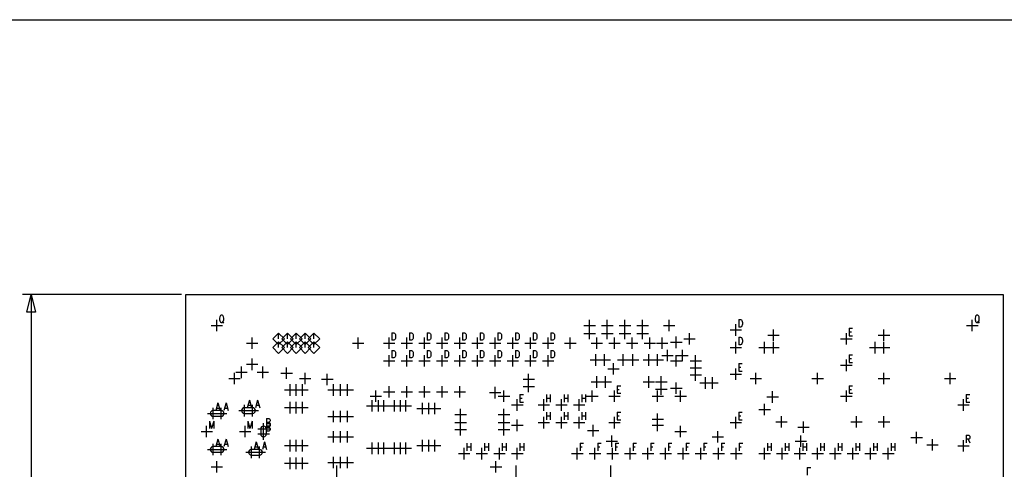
# Model space of a CAD drawing. Extents: x 11.9 to 28.1, y 10.8 to 21.2.
# Tile 9 of 26: x 16 to 21.6, y 18.7 to 21.2. Entities that reach past the tile are written whole.
import ezdxf

# ---------------------------------------------------------------- set-up
doc = ezdxf.new("R2010")
doc.units = 0
doc.header["$MEASUREMENT"] = 0
doc.layers.add('LAYNR1', color=2, linetype='Continuous')

msp = doc.modelspace()

# ---------------------------------------------------------------- linework, layer by layer
at = {"layer": 'LAYNR1'}
for points in [[(11.892, 21.199), (28.093, 21.199)], [(16.93, 19.643), (16.03, 19.643)], [(16.08, 19.643), (16.08, 17.904)], [(16.98, 19.643), (16.98, 19.643)], [(20.084, 19.502), (20.084, 19.459)], [(20.084, 19.502), (20.094, 19.502), (20.099, 19.5), (20.102, 19.496), (20.103, 19.491), (20.105, 19.485), (20.105, 19.475), (20.103, 19.469), (20.102, 19.465), (20.099, 19.461), (20.094, 19.459), (20.084, 19.459)], [(17.098, 19.468), (17.163, 19.468)], [(17.13, 19.435), (17.13, 19.5)], [(17.16, 19.492), (17.169, 19.48)], [(19.208, 19.468), (19.273, 19.468)], [(19.24, 19.435), (19.24, 19.5)], [(19.24, 19.39), (19.24, 19.455)], [(19.308, 19.468), (19.373, 19.468)], [(19.34, 19.435), (19.34, 19.5)], [(19.34, 19.39), (19.34, 19.455)], [(19.408, 19.468), (19.473, 19.468)], [(19.44, 19.435), (19.44, 19.5)], [(19.44, 19.39), (19.44, 19.455)], [(19.508, 19.468), (19.573, 19.468)], [(19.54, 19.435), (19.54, 19.5)], [(19.54, 19.39), (19.54, 19.455)], [(19.658, 19.468), (19.723, 19.468)], [(19.69, 19.435), (19.69, 19.5)], [(20.068, 19.41), (20.068, 19.475)], [(20.28, 19.38), (20.28, 19.445)], [(20.709, 19.452), (20.709, 19.409)], [(20.709, 19.452), (20.728, 19.452)], [(20.905, 19.38), (20.905, 19.445)], [(21.373, 19.468), (21.438, 19.468)], [(21.405, 19.435), (21.405, 19.5)], [(21.435, 19.492), (21.444, 19.48)], [(17.33, 19.335), (17.33, 19.4)], [(17.48, 19.393), (17.48, 19.425)], [(17.53, 19.393), (17.53, 19.425)], [(17.58, 19.393), (17.58, 19.425)], [(17.63, 19.393), (17.63, 19.425)], [(17.68, 19.393), (17.68, 19.425)], [(17.93, 19.335), (17.93, 19.4)], [(18.105, 19.335), (18.105, 19.4)], [(18.121, 19.427), (18.121, 19.384)], [(18.121, 19.427), (18.132, 19.427), (18.136, 19.425), (18.139, 19.421), (18.141, 19.416), (18.142, 19.41), (18.142, 19.4), (18.141, 19.394), (18.139, 19.39), (18.136, 19.386), (18.132, 19.384), (18.121, 19.384)], [(18.205, 19.335), (18.205, 19.4)], [(18.221, 19.427), (18.221, 19.384)], [(18.221, 19.427), (18.232, 19.427), (18.236, 19.425), (18.239, 19.421), (18.241, 19.416), (18.242, 19.41), (18.242, 19.4), (18.241, 19.394), (18.239, 19.39), (18.236, 19.386), (18.232, 19.384), (18.221, 19.384)], [(18.305, 19.335), (18.305, 19.4)], [(18.321, 19.427), (18.321, 19.384)], [(18.321, 19.427), (18.332, 19.427), (18.336, 19.425), (18.339, 19.421), (18.341, 19.416), (18.342, 19.41), (18.342, 19.4), (18.341, 19.394), (18.339, 19.39), (18.336, 19.386), (18.332, 19.384), (18.321, 19.384)], [(18.405, 19.335), (18.405, 19.4)], [(18.421, 19.427), (18.421, 19.384)], [(18.421, 19.427), (18.432, 19.427), (18.436, 19.425), (18.439, 19.421), (18.441, 19.416), (18.442, 19.41), (18.442, 19.4), (18.441, 19.394), (18.439, 19.39), (18.436, 19.386), (18.432, 19.384), (18.421, 19.384)], [(18.505, 19.335), (18.505, 19.4)], [(18.521, 19.427), (18.521, 19.384)], [(18.521, 19.427), (18.532, 19.427), (18.536, 19.425), (18.539, 19.421), (18.541, 19.416), (18.542, 19.41), (18.542, 19.4), (18.541, 19.394), (18.539, 19.39), (18.536, 19.386), (18.532, 19.384), (18.521, 19.384)], [(18.605, 19.335), (18.605, 19.4)], [(18.621, 19.427), (18.621, 19.384)], [(18.621, 19.427), (18.632, 19.427), (18.636, 19.425), (18.639, 19.421), (18.641, 19.416), (18.642, 19.41), (18.642, 19.4), (18.641, 19.394), (18.639, 19.39), (18.636, 19.386), (18.632, 19.384), (18.621, 19.384)], [(18.705, 19.335), (18.705, 19.4)], [(18.721, 19.427), (18.721, 19.384)], [(18.721, 19.427), (18.732, 19.427), (18.736, 19.425), (18.739, 19.421), (18.741, 19.416), (18.742, 19.41), (18.742, 19.4), (18.741, 19.394), (18.739, 19.39), (18.736, 19.386), (18.732, 19.384), (18.721, 19.384)], [(18.805, 19.335), (18.805, 19.4)], [(18.821, 19.427), (18.821, 19.384)], [(18.821, 19.427), (18.832, 19.427), (18.836, 19.425), (18.839, 19.421), (18.841, 19.416), (18.842, 19.41), (18.842, 19.4), (18.841, 19.394), (18.839, 19.39), (18.836, 19.386), (18.832, 19.384), (18.821, 19.384)], [(18.905, 19.335), (18.905, 19.4)], [(18.921, 19.427), (18.921, 19.384)], [(18.921, 19.427), (18.932, 19.427), (18.936, 19.425), (18.939, 19.421), (18.941, 19.416), (18.942, 19.41), (18.942, 19.4), (18.941, 19.394), (18.939, 19.39), (18.936, 19.386), (18.932, 19.384), (18.921, 19.384)], [(19.005, 19.335), (19.005, 19.4)], [(19.021, 19.427), (19.021, 19.384)], [(19.021, 19.427), (19.032, 19.427), (19.036, 19.425), (19.039, 19.421), (19.041, 19.416), (19.042, 19.41), (19.042, 19.4), (19.041, 19.394), (19.039, 19.39), (19.036, 19.386), (19.032, 19.384), (19.021, 19.384)], [(19.13, 19.335), (19.13, 19.4)], [(19.208, 19.423), (19.273, 19.423)], [(19.28, 19.335), (19.28, 19.4)], [(19.308, 19.423), (19.373, 19.423)], [(19.38, 19.335), (19.38, 19.4)], [(19.408, 19.423), (19.473, 19.423)], [(19.48, 19.335), (19.48, 19.4)], [(19.508, 19.423), (19.573, 19.423)], [(19.58, 19.335), (19.58, 19.4)], [(19.65, 19.335), (19.65, 19.4)], [(19.73, 19.34), (19.73, 19.405)], [(19.773, 19.393), (19.838, 19.393)], [(19.805, 19.36), (19.805, 19.425)], [(20.035, 19.443), (20.1, 19.443)], [(20.084, 19.402), (20.084, 19.359)], [(20.084, 19.402), (20.094, 19.402), (20.099, 19.4), (20.102, 19.396), (20.103, 19.391), (20.105, 19.385), (20.105, 19.375), (20.103, 19.369), (20.102, 19.365), (20.099, 19.361), (20.094, 19.359), (20.084, 19.359)], [(20.248, 19.413), (20.313, 19.413)], [(20.66, 19.393), (20.725, 19.393)], [(20.693, 19.36), (20.693, 19.425)], [(20.709, 19.431), (20.721, 19.431)], [(20.709, 19.409), (20.728, 19.409)], [(20.873, 19.413), (20.938, 19.413)], [(17.298, 19.368), (17.363, 19.368)], [(17.48, 19.343), (17.48, 19.375)], [(17.53, 19.343), (17.53, 19.375)], [(17.58, 19.343), (17.58, 19.375)], [(17.63, 19.343), (17.63, 19.375)], [(17.68, 19.343), (17.68, 19.375)], [(17.898, 19.368), (17.963, 19.368)], [(18.073, 19.368), (18.138, 19.368)], [(18.173, 19.368), (18.238, 19.368)], [(18.273, 19.368), (18.338, 19.368)], [(18.373, 19.368), (18.438, 19.368)], [(18.473, 19.368), (18.538, 19.368)], [(18.573, 19.368), (18.638, 19.368)], [(18.673, 19.368), (18.738, 19.368)], [(18.773, 19.368), (18.838, 19.368)], [(18.873, 19.368), (18.938, 19.368)], [(18.973, 19.368), (19.038, 19.368)], [(19.098, 19.368), (19.163, 19.368)], [(19.248, 19.368), (19.313, 19.368)], [(19.348, 19.368), (19.413, 19.368)], [(19.448, 19.368), (19.513, 19.368)], [(19.548, 19.368), (19.613, 19.368)], [(19.618, 19.368), (19.683, 19.368)], [(19.698, 19.373), (19.763, 19.373)], [(20.035, 19.343), (20.1, 19.343)], [(20.068, 19.31), (20.068, 19.375)], [(20.198, 19.343), (20.263, 19.343)], [(20.23, 19.31), (20.23, 19.375)], [(20.248, 19.343), (20.313, 19.343)], [(20.28, 19.31), (20.28, 19.375)], [(20.823, 19.343), (20.888, 19.343)], [(20.855, 19.31), (20.855, 19.375)], [(20.873, 19.343), (20.938, 19.343)], [(20.905, 19.31), (20.905, 19.375)], [(17.33, 19.215), (17.33, 19.28)], [(18.105, 19.235), (18.105, 19.3)], [(18.121, 19.327), (18.121, 19.284)], [(18.121, 19.327), (18.132, 19.327), (18.136, 19.325), (18.139, 19.321), (18.141, 19.316), (18.142, 19.31), (18.142, 19.3), (18.141, 19.294), (18.139, 19.29), (18.136, 19.286), (18.132, 19.284), (18.121, 19.284)], [(18.205, 19.235), (18.205, 19.3)], [(18.221, 19.327), (18.221, 19.284)], [(18.221, 19.327), (18.232, 19.327), (18.236, 19.325), (18.239, 19.321), (18.241, 19.316), (18.242, 19.31), (18.242, 19.3), (18.241, 19.294), (18.239, 19.29), (18.236, 19.286), (18.232, 19.284), (18.221, 19.284)], [(18.305, 19.235), (18.305, 19.3)], [(18.321, 19.327), (18.321, 19.284)], [(18.321, 19.327), (18.332, 19.327), (18.336, 19.325), (18.339, 19.321), (18.341, 19.316), (18.342, 19.31), (18.342, 19.3), (18.341, 19.294), (18.339, 19.29), (18.336, 19.286), (18.332, 19.284), (18.321, 19.284)], [(18.405, 19.235), (18.405, 19.3)], [(18.421, 19.327), (18.421, 19.284)], [(18.421, 19.327), (18.432, 19.327), (18.436, 19.325), (18.439, 19.321), (18.441, 19.316), (18.442, 19.31), (18.442, 19.3), (18.441, 19.294), (18.439, 19.29), (18.436, 19.286), (18.432, 19.284), (18.421, 19.284)], [(18.505, 19.235), (18.505, 19.3)], [(18.521, 19.327), (18.521, 19.284)], [(18.521, 19.327), (18.532, 19.327), (18.536, 19.325), (18.539, 19.321), (18.541, 19.316), (18.542, 19.31), (18.542, 19.3), (18.541, 19.294), (18.539, 19.29), (18.536, 19.286), (18.532, 19.284), (18.521, 19.284)], [(18.605, 19.235), (18.605, 19.3)], [(18.621, 19.327), (18.621, 19.284)], [(18.621, 19.327), (18.632, 19.327), (18.636, 19.325), (18.639, 19.321), (18.641, 19.316), (18.642, 19.31), (18.642, 19.3), (18.641, 19.294), (18.639, 19.29), (18.636, 19.286), (18.632, 19.284), (18.621, 19.284)], [(18.705, 19.235), (18.705, 19.3)], [(18.721, 19.327), (18.721, 19.284)], [(18.721, 19.327), (18.732, 19.327), (18.736, 19.325), (18.739, 19.321), (18.741, 19.316), (18.742, 19.31), (18.742, 19.3), (18.741, 19.294), (18.739, 19.29), (18.736, 19.286), (18.732, 19.284), (18.721, 19.284)], [(18.805, 19.235), (18.805, 19.3)], [(18.821, 19.327), (18.821, 19.284)], [(18.821, 19.327), (18.832, 19.327), (18.836, 19.325), (18.839, 19.321), (18.841, 19.316), (18.842, 19.31), (18.842, 19.3), (18.841, 19.294), (18.839, 19.29), (18.836, 19.286), (18.832, 19.284), (18.821, 19.284)], [(18.905, 19.235), (18.905, 19.3)], [(18.921, 19.327), (18.921, 19.284)], [(18.921, 19.327), (18.932, 19.327), (18.936, 19.325), (18.939, 19.321), (18.941, 19.316), (18.942, 19.31), (18.942, 19.3), (18.941, 19.294), (18.939, 19.29), (18.936, 19.286), (18.932, 19.284), (18.921, 19.284)], [(19.005, 19.235), (19.005, 19.3)], [(19.021, 19.327), (19.021, 19.284)], [(19.021, 19.327), (19.032, 19.327), (19.036, 19.325), (19.039, 19.321), (19.041, 19.316), (19.042, 19.31), (19.042, 19.3), (19.041, 19.294), (19.039, 19.29), (19.036, 19.286), (19.032, 19.284), (19.021, 19.284)], [(19.275, 19.24), (19.275, 19.305)], [(19.325, 19.24), (19.325, 19.305)], [(19.43, 19.24), (19.43, 19.305)], [(19.485, 19.24), (19.485, 19.305)], [(19.575, 19.24), (19.575, 19.305)], [(19.625, 19.24), (19.625, 19.305)], [(19.648, 19.298), (19.713, 19.298)], [(19.68, 19.265), (19.68, 19.33)], [(19.73, 19.235), (19.73, 19.3)], [(19.733, 19.298), (19.798, 19.298)], [(19.765, 19.265), (19.765, 19.33)], [(19.84, 19.235), (19.84, 19.3)], [(20.709, 19.302), (20.709, 19.259)], [(20.709, 19.302), (20.728, 19.302)], [(20.709, 19.281), (20.721, 19.281)], [(17.27, 19.17), (17.27, 19.235)], [(17.298, 19.248), (17.363, 19.248)], [(17.39, 19.17), (17.39, 19.235)], [(17.525, 19.165), (17.525, 19.23)], [(18.073, 19.268), (18.138, 19.268)], [(18.173, 19.268), (18.238, 19.268)], [(18.273, 19.268), (18.338, 19.268)], [(18.373, 19.268), (18.438, 19.268)], [(18.473, 19.268), (18.538, 19.268)], [(18.573, 19.268), (18.638, 19.268)], [(18.673, 19.268), (18.738, 19.268)], [(18.773, 19.268), (18.838, 19.268)], [(18.873, 19.268), (18.938, 19.268)], [(18.973, 19.268), (19.038, 19.268)], [(19.243, 19.273), (19.308, 19.273)], [(19.293, 19.273), (19.358, 19.273)], [(19.343, 19.223), (19.408, 19.223)], [(19.375, 19.19), (19.375, 19.255)], [(19.398, 19.273), (19.463, 19.273)], [(19.453, 19.273), (19.518, 19.273)], [(19.543, 19.273), (19.608, 19.273)], [(19.593, 19.273), (19.658, 19.273)], [(19.698, 19.268), (19.763, 19.268)], [(19.808, 19.268), (19.873, 19.268)], [(19.808, 19.228), (19.873, 19.228)], [(19.84, 19.195), (19.84, 19.26)], [(20.068, 19.16), (20.068, 19.225)], [(20.084, 19.252), (20.084, 19.209)], [(20.084, 19.252), (20.103, 19.252)], [(20.084, 19.231), (20.096, 19.231)], [(20.66, 19.243), (20.725, 19.243)], [(20.693, 19.21), (20.693, 19.275)], [(20.709, 19.259), (20.728, 19.259)], [(17.198, 19.168), (17.263, 19.168)], [(17.23, 19.135), (17.23, 19.2)], [(17.238, 19.203), (17.303, 19.203)], [(17.358, 19.203), (17.423, 19.203)], [(17.493, 19.198), (17.558, 19.198)], [(17.598, 19.168), (17.663, 19.168)], [(17.63, 19.135), (17.63, 19.2)], [(17.755, 19.13), (17.755, 19.195)], [(18.895, 19.13), (18.895, 19.195)], [(19.28, 19.115), (19.28, 19.18)], [(19.33, 19.115), (19.33, 19.18)], [(19.575, 19.115), (19.575, 19.18)], [(19.645, 19.115), (19.645, 19.18)], [(19.808, 19.188), (19.873, 19.188)], [(19.84, 19.155), (19.84, 19.22)], [(19.895, 19.11), (19.895, 19.175)], [(19.935, 19.11), (19.935, 19.175)], [(20.035, 19.193), (20.1, 19.193)], [(20.084, 19.209), (20.103, 19.209)], [(20.148, 19.168), (20.213, 19.168)], [(20.18, 19.135), (20.18, 19.2)], [(20.498, 19.168), (20.563, 19.168)], [(20.53, 19.135), (20.53, 19.2)], [(20.873, 19.168), (20.938, 19.168)], [(20.905, 19.135), (20.905, 19.2)], [(21.248, 19.168), (21.313, 19.168)], [(21.28, 19.135), (21.28, 19.2)], [(17.545, 19.07), (17.545, 19.135)], [(17.58, 19.07), (17.58, 19.135)], [(17.615, 19.07), (17.615, 19.135)], [(17.723, 19.163), (17.788, 19.163)], [(17.79, 19.07), (17.79, 19.135)], [(17.83, 19.07), (17.83, 19.135)], [(17.87, 19.07), (17.87, 19.135)], [(18.105, 19.06), (18.105, 19.125)], [(18.205, 19.06), (18.205, 19.125)], [(18.305, 19.06), (18.305, 19.125)], [(18.405, 19.06), (18.405, 19.125)], [(18.505, 19.06), (18.505, 19.125)], [(18.705, 19.055), (18.705, 19.12)], [(18.863, 19.163), (18.928, 19.163)], [(18.863, 19.123), (18.928, 19.123)], [(18.895, 19.09), (18.895, 19.155)], [(19.248, 19.148), (19.313, 19.148)], [(19.298, 19.148), (19.363, 19.148)], [(19.396, 19.127), (19.396, 19.084)], [(19.396, 19.127), (19.416, 19.127)], [(19.543, 19.148), (19.608, 19.148)], [(19.613, 19.148), (19.678, 19.148)], [(19.645, 19.075), (19.645, 19.14)], [(19.698, 19.113), (19.763, 19.113)], [(19.73, 19.08), (19.73, 19.145)], [(19.863, 19.143), (19.928, 19.143)], [(19.903, 19.143), (19.968, 19.143)], [(20.709, 19.127), (20.709, 19.084)], [(20.709, 19.127), (20.728, 19.127)], [(17.513, 19.103), (17.578, 19.103)], [(17.548, 19.103), (17.613, 19.103)], [(17.583, 19.103), (17.648, 19.103)], [(17.758, 19.103), (17.823, 19.103)], [(17.798, 19.103), (17.863, 19.103)], [(17.838, 19.103), (17.903, 19.103)], [(17.998, 19.068), (18.063, 19.068)], [(18.03, 19.035), (18.03, 19.1)], [(18.073, 19.093), (18.138, 19.093)], [(18.173, 19.093), (18.238, 19.093)], [(18.273, 19.093), (18.338, 19.093)], [(18.373, 19.093), (18.438, 19.093)], [(18.473, 19.093), (18.538, 19.093)], [(18.673, 19.088), (18.738, 19.088)], [(18.723, 19.068), (18.788, 19.068)], [(18.755, 19.035), (18.755, 19.1)], [(18.846, 19.077), (18.846, 19.034)], [(18.846, 19.077), (18.866, 19.077)], [(18.846, 19.056), (18.858, 19.056)], [(18.996, 19.077), (18.996, 19.034)], [(18.996, 19.056), (19.017, 19.056)], [(19.017, 19.077), (19.017, 19.034)], [(19.096, 19.077), (19.096, 19.034)], [(19.096, 19.056), (19.117, 19.056)], [(19.117, 19.077), (19.117, 19.034)], [(19.196, 19.077), (19.196, 19.034)], [(19.196, 19.056), (19.217, 19.056)], [(19.217, 19.077), (19.217, 19.034)], [(19.223, 19.068), (19.288, 19.068)], [(19.255, 19.035), (19.255, 19.1)], [(19.348, 19.068), (19.413, 19.068)], [(19.38, 19.035), (19.38, 19.1)], [(19.396, 19.106), (19.408, 19.106)], [(19.396, 19.084), (19.416, 19.084)], [(19.593, 19.068), (19.658, 19.068)], [(19.613, 19.108), (19.678, 19.108)], [(19.625, 19.035), (19.625, 19.1)], [(19.723, 19.068), (19.788, 19.068)], [(19.755, 19.035), (19.755, 19.1)], [(20.243, 19.063), (20.308, 19.063)], [(20.275, 19.03), (20.275, 19.095)], [(20.66, 19.068), (20.725, 19.068)], [(20.693, 19.035), (20.693, 19.1)], [(20.709, 19.106), (20.721, 19.106)], [(20.709, 19.084), (20.728, 19.084)], [(21.371, 19.077), (21.371, 19.034)], [(21.371, 19.077), (21.391, 19.077)], [(21.371, 19.056), (21.383, 19.056)], [(17.109, 18.937), (17.109, 19.002)], [(17.137, 19.029), (17.125, 18.986)], [(17.13, 19), (17.145, 19)], [(17.137, 19.029), (17.149, 18.986)], [(17.155, 18.937), (17.155, 19.002)], [(17.183, 19.029), (17.171, 18.986)], [(17.176, 19), (17.191, 19)], [(17.183, 19.029), (17.195, 18.986)], [(17.287, 18.953), (17.287, 19.018)], [(17.315, 19.045), (17.303, 19.002)], [(17.308, 19.016), (17.323, 19.016)], [(17.315, 19.045), (17.327, 19.002)], [(17.333, 18.953), (17.333, 19.018)], [(17.361, 19.045), (17.349, 19.002)], [(17.354, 19.016), (17.369, 19.016)], [(17.361, 19.045), (17.373, 19.002)], [(17.513, 19.003), (17.578, 19.003)], [(17.545, 18.97), (17.545, 19.035)], [(17.548, 19.003), (17.613, 19.003)], [(17.58, 18.97), (17.58, 19.035)], [(17.583, 19.003), (17.648, 19.003)], [(17.615, 18.97), (17.615, 19.035)], [(17.978, 19.013), (18.043, 19.013)], [(18.01, 18.98), (18.01, 19.045)], [(18.013, 19.013), (18.078, 19.013)], [(18.043, 19.013), (18.108, 19.013)], [(18.045, 18.98), (18.045, 19.045)], [(18.075, 18.98), (18.075, 19.045)], [(18.103, 19.013), (18.168, 19.013)], [(18.135, 18.98), (18.135, 19.045)], [(18.138, 19.013), (18.203, 19.013)], [(18.168, 19.013), (18.233, 19.013)], [(18.17, 18.98), (18.17, 19.045)], [(18.2, 18.98), (18.2, 19.045)], [(18.295, 18.965), (18.295, 19.03)], [(18.33, 18.965), (18.33, 19.03)], [(18.365, 18.965), (18.365, 19.03)], [(18.798, 19.018), (18.863, 19.018)], [(18.83, 18.985), (18.83, 19.05)], [(18.846, 19.034), (18.866, 19.034)], [(18.948, 19.018), (19.013, 19.018)], [(18.98, 18.985), (18.98, 19.05)], [(19.048, 19.018), (19.113, 19.018)], [(19.08, 18.985), (19.08, 19.05)], [(19.148, 19.018), (19.213, 19.018)], [(19.18, 18.985), (19.18, 19.05)], [(20.23, 18.96), (20.23, 19.025)], [(21.323, 19.018), (21.388, 19.018)], [(21.355, 18.985), (21.355, 19.05)], [(21.371, 19.034), (21.391, 19.034)], [(17.077, 18.97), (17.142, 18.97)], [(17.123, 18.97), (17.188, 18.97)], [(17.255, 18.986), (17.32, 18.986)], [(17.301, 18.986), (17.366, 18.986)], [(17.758, 18.953), (17.823, 18.953)], [(17.79, 18.92), (17.79, 18.985)], [(17.798, 18.953), (17.863, 18.953)], [(17.83, 18.92), (17.83, 18.985)], [(17.838, 18.953), (17.903, 18.953)], [(17.87, 18.92), (17.87, 18.985)], [(18.263, 18.998), (18.328, 18.998)], [(18.298, 18.998), (18.363, 18.998)], [(18.333, 18.998), (18.398, 18.998)], [(18.478, 18.963), (18.543, 18.963)], [(18.51, 18.93), (18.51, 18.995)], [(18.51, 18.885), (18.51, 18.95)], [(18.723, 18.963), (18.788, 18.963)], [(18.755, 18.93), (18.755, 18.995)], [(18.755, 18.885), (18.755, 18.95)], [(18.98, 18.885), (18.98, 18.95)], [(18.996, 18.977), (18.996, 18.934)], [(18.996, 18.956), (19.017, 18.956)], [(19.017, 18.977), (19.017, 18.934)], [(19.08, 18.885), (19.08, 18.95)], [(19.096, 18.977), (19.096, 18.934)], [(19.096, 18.956), (19.117, 18.956)], [(19.117, 18.977), (19.117, 18.934)], [(19.18, 18.885), (19.18, 18.95)], [(19.196, 18.977), (19.196, 18.934)], [(19.196, 18.956), (19.217, 18.956)], [(19.217, 18.977), (19.217, 18.934)], [(19.38, 18.885), (19.38, 18.95)], [(19.396, 18.977), (19.396, 18.934)], [(19.396, 18.977), (19.416, 18.977)], [(19.396, 18.956), (19.408, 18.956)], [(19.625, 18.905), (19.625, 18.97)], [(20.068, 18.885), (20.068, 18.95)], [(20.084, 18.977), (20.084, 18.934)], [(20.084, 18.977), (20.103, 18.977)], [(20.084, 18.956), (20.096, 18.956)], [(20.198, 18.993), (20.263, 18.993)], [(20.325, 18.89), (20.325, 18.955)], [(20.75, 18.89), (20.75, 18.955)], [(20.905, 18.89), (20.905, 18.955)], [(17.073, 18.835), (17.073, 18.9)], [(17.089, 18.927), (17.089, 18.884)], [(17.089, 18.927), (17.101, 18.884)], [(17.113, 18.927), (17.101, 18.884)], [(17.113, 18.927), (17.113, 18.884)], [(17.29, 18.835), (17.29, 18.9)], [(17.306, 18.927), (17.306, 18.884)], [(17.306, 18.927), (17.318, 18.884)], [(17.33, 18.927), (17.318, 18.884)], [(17.33, 18.927), (17.33, 18.884)], [(17.395, 18.849), (17.395, 18.914)], [(17.411, 18.941), (17.411, 18.898)], [(17.411, 18.941), (17.425, 18.941), (17.429, 18.939), (17.431, 18.937), (17.432, 18.932), (17.432, 18.928), (17.431, 18.924), (17.429, 18.922), (17.425, 18.92)], [(17.411, 18.92), (17.425, 18.92), (17.429, 18.918), (17.431, 18.916), (17.432, 18.912), (17.432, 18.906), (17.431, 18.902), (17.429, 18.9), (17.425, 18.898), (17.411, 18.898)], [(17.411, 18.913), (17.411, 18.87)], [(17.411, 18.913), (17.425, 18.913), (17.429, 18.911), (17.431, 18.909), (17.432, 18.904), (17.432, 18.9), (17.431, 18.896), (17.429, 18.894), (17.425, 18.892)], [(17.411, 18.892), (17.425, 18.892), (17.429, 18.89), (17.431, 18.888), (17.432, 18.884), (17.432, 18.878), (17.431, 18.874), (17.429, 18.872), (17.425, 18.87), (17.411, 18.87)], [(18.478, 18.918), (18.543, 18.918)], [(18.51, 18.845), (18.51, 18.91)], [(18.723, 18.918), (18.788, 18.918)], [(18.755, 18.845), (18.755, 18.91)], [(18.798, 18.903), (18.863, 18.903)], [(18.83, 18.87), (18.83, 18.935)], [(18.948, 18.918), (19.013, 18.918)], [(19.048, 18.918), (19.113, 18.918)], [(19.148, 18.918), (19.213, 18.918)], [(19.26, 18.84), (19.26, 18.905)], [(19.348, 18.918), (19.413, 18.918)], [(19.396, 18.934), (19.416, 18.934)], [(19.593, 18.938), (19.658, 18.938)], [(19.593, 18.903), (19.658, 18.903)], [(19.625, 18.87), (19.625, 18.935)], [(19.755, 18.835), (19.755, 18.9)], [(20.035, 18.918), (20.1, 18.918)], [(20.084, 18.934), (20.103, 18.934)], [(20.293, 18.923), (20.358, 18.923)], [(20.418, 18.893), (20.483, 18.893)], [(20.45, 18.86), (20.45, 18.925)], [(20.718, 18.923), (20.783, 18.923)], [(20.873, 18.923), (20.938, 18.923)], [(17.041, 18.868), (17.106, 18.868)], [(17.258, 18.868), (17.323, 18.868)], [(17.363, 18.882), (17.428, 18.882)], [(17.363, 18.854), (17.428, 18.854)], [(17.395, 18.821), (17.395, 18.886)], [(17.758, 18.838), (17.823, 18.838)], [(17.79, 18.805), (17.79, 18.87)], [(17.798, 18.838), (17.863, 18.838)], [(17.83, 18.805), (17.83, 18.87)], [(17.838, 18.838), (17.903, 18.838)], [(17.87, 18.805), (17.87, 18.87)], [(18.478, 18.878), (18.543, 18.878)], [(18.723, 18.878), (18.788, 18.878)], [(19.228, 18.873), (19.293, 18.873)], [(19.365, 18.78), (19.365, 18.845)], [(19.723, 18.868), (19.788, 18.868)], [(19.933, 18.838), (19.998, 18.838)], [(19.965, 18.805), (19.965, 18.87)], [(20.435, 18.78), (20.435, 18.845)], [(21.058, 18.833), (21.123, 18.833)], [(21.09, 18.8), (21.09, 18.865)], [(21.371, 18.846), (21.371, 18.803)], [(21.371, 18.846), (21.385, 18.846), (21.389, 18.844), (21.391, 18.842), (21.392, 18.837), (21.392, 18.833), (21.391, 18.829), (21.389, 18.827), (21.385, 18.825), (21.371, 18.825)], [(17.109, 18.733), (17.109, 18.798)], [(17.137, 18.825), (17.125, 18.782)], [(17.13, 18.796), (17.145, 18.796)], [(17.137, 18.825), (17.149, 18.782)], [(17.155, 18.733), (17.155, 18.798)], [(17.183, 18.825), (17.171, 18.782)], [(17.176, 18.796), (17.191, 18.796)], [(17.183, 18.825), (17.195, 18.782)], [(17.326, 18.717), (17.326, 18.782)], [(17.354, 18.809), (17.342, 18.766)], [(17.347, 18.78), (17.362, 18.78)], [(17.354, 18.809), (17.366, 18.766)], [(17.372, 18.717), (17.372, 18.782)], [(17.4, 18.809), (17.388, 18.766)], [(17.393, 18.78), (17.408, 18.78)], [(17.4, 18.809), (17.412, 18.766)], [(17.513, 18.788), (17.578, 18.788)], [(17.545, 18.755), (17.545, 18.82)], [(17.548, 18.788), (17.613, 18.788)], [(17.58, 18.755), (17.58, 18.82)], [(17.583, 18.788), (17.648, 18.788)], [(17.615, 18.755), (17.615, 18.82)], [(18.01, 18.74), (18.01, 18.805)], [(18.045, 18.74), (18.045, 18.805)], [(18.075, 18.74), (18.075, 18.805)], [(18.135, 18.74), (18.135, 18.805)], [(18.17, 18.74), (18.17, 18.805)], [(18.2, 18.74), (18.2, 18.805)], [(18.263, 18.788), (18.328, 18.788)], [(18.295, 18.755), (18.295, 18.82)], [(18.298, 18.788), (18.363, 18.788)], [(18.33, 18.755), (18.33, 18.82)], [(18.333, 18.788), (18.398, 18.788)], [(18.365, 18.755), (18.365, 18.82)], [(18.546, 18.802), (18.546, 18.759)], [(18.546, 18.781), (18.567, 18.781)], [(18.567, 18.802), (18.567, 18.759)], [(18.646, 18.802), (18.646, 18.759)], [(18.646, 18.781), (18.667, 18.781)], [(18.667, 18.802), (18.667, 18.759)], [(18.746, 18.802), (18.746, 18.759)], [(18.746, 18.781), (18.767, 18.781)], [(18.767, 18.802), (18.767, 18.759)], [(18.846, 18.802), (18.846, 18.759)], [(18.846, 18.781), (18.867, 18.781)], [(18.867, 18.802), (18.867, 18.759)], [(19.186, 18.802), (19.186, 18.759)], [(19.186, 18.802), (19.206, 18.802)], [(19.186, 18.781), (19.198, 18.781)], [(19.286, 18.802), (19.286, 18.759)], [(19.286, 18.802), (19.306, 18.802)], [(19.286, 18.781), (19.298, 18.781)], [(19.333, 18.813), (19.398, 18.813)], [(19.386, 18.802), (19.386, 18.759)], [(19.386, 18.802), (19.406, 18.802)], [(19.386, 18.781), (19.398, 18.781)], [(19.486, 18.802), (19.486, 18.759)], [(19.486, 18.802), (19.506, 18.802)], [(19.486, 18.781), (19.498, 18.781)], [(19.586, 18.802), (19.586, 18.759)], [(19.586, 18.802), (19.606, 18.802)], [(19.586, 18.781), (19.598, 18.781)], [(19.686, 18.802), (19.686, 18.759)], [(19.686, 18.802), (19.706, 18.802)], [(19.686, 18.781), (19.698, 18.781)], [(19.786, 18.802), (19.786, 18.759)], [(19.786, 18.802), (19.806, 18.802)], [(19.786, 18.781), (19.798, 18.781)], [(19.886, 18.802), (19.886, 18.759)], [(19.886, 18.802), (19.906, 18.802)], [(19.886, 18.781), (19.898, 18.781)], [(19.986, 18.802), (19.986, 18.759)], [(19.986, 18.802), (20.006, 18.802)], [(19.986, 18.781), (19.998, 18.781)], [(20.086, 18.802), (20.086, 18.759)], [(20.086, 18.802), (20.106, 18.802)], [(20.086, 18.781), (20.098, 18.781)], [(20.246, 18.802), (20.246, 18.759)], [(20.246, 18.781), (20.267, 18.781)], [(20.267, 18.802), (20.267, 18.759)], [(20.346, 18.802), (20.346, 18.759)], [(20.346, 18.781), (20.367, 18.781)], [(20.367, 18.802), (20.367, 18.759)], [(20.403, 18.813), (20.468, 18.813)], [(20.446, 18.802), (20.446, 18.759)], [(20.446, 18.781), (20.467, 18.781)], [(20.467, 18.802), (20.467, 18.759)], [(20.546, 18.802), (20.546, 18.759)], [(20.546, 18.781), (20.567, 18.781)], [(20.567, 18.802), (20.567, 18.759)], [(20.646, 18.802), (20.646, 18.759)], [(20.646, 18.781), (20.667, 18.781)], [(20.667, 18.802), (20.667, 18.759)], [(20.746, 18.802), (20.746, 18.759)], [(20.746, 18.781), (20.767, 18.781)], [(20.767, 18.802), (20.767, 18.759)], [(20.846, 18.802), (20.846, 18.759)], [(20.846, 18.781), (20.867, 18.781)], [(20.867, 18.802), (20.867, 18.759)], [(20.946, 18.802), (20.946, 18.759)], [(20.946, 18.781), (20.967, 18.781)], [(20.967, 18.802), (20.967, 18.759)], [(21.148, 18.793), (21.213, 18.793)], [(21.18, 18.76), (21.18, 18.825)], [(21.323, 18.787), (21.388, 18.787)], [(21.355, 18.754), (21.355, 18.819)], [(21.382, 18.825), (21.392, 18.803)], [(17.077, 18.766), (17.142, 18.766)], [(17.123, 18.766), (17.188, 18.766)], [(17.294, 18.75), (17.359, 18.75)], [(17.34, 18.75), (17.405, 18.75)], [(17.79, 18.66), (17.79, 18.725)], [(17.83, 18.66), (17.83, 18.725)], [(17.87, 18.66), (17.87, 18.725)], [(17.978, 18.773), (18.043, 18.773)], [(18.013, 18.773), (18.078, 18.773)], [(18.043, 18.773), (18.108, 18.773)], [(18.103, 18.773), (18.168, 18.773)], [(18.138, 18.773), (18.203, 18.773)], [(18.168, 18.773), (18.233, 18.773)], [(18.498, 18.743), (18.563, 18.743)], [(18.53, 18.71), (18.53, 18.775)], [(18.598, 18.743), (18.663, 18.743)], [(18.63, 18.71), (18.63, 18.775)], [(18.698, 18.743), (18.763, 18.743)], [(18.73, 18.71), (18.73, 18.775)], [(18.798, 18.743), (18.863, 18.743)], [(18.83, 18.71), (18.83, 18.775)], [(19.138, 18.743), (19.203, 18.743)], [(19.17, 18.71), (19.17, 18.775)], [(19.238, 18.743), (19.303, 18.743)], [(19.27, 18.71), (19.27, 18.775)], [(19.338, 18.743), (19.403, 18.743)], [(19.37, 18.71), (19.37, 18.775)], [(19.438, 18.743), (19.503, 18.743)], [(19.47, 18.71), (19.47, 18.775)], [(19.538, 18.743), (19.603, 18.743)], [(19.57, 18.71), (19.57, 18.775)], [(19.638, 18.743), (19.703, 18.743)], [(19.67, 18.71), (19.67, 18.775)], [(19.738, 18.743), (19.803, 18.743)], [(19.77, 18.71), (19.77, 18.775)], [(19.838, 18.743), (19.903, 18.743)], [(19.87, 18.71), (19.87, 18.775)], [(19.938, 18.743), (20.003, 18.743)], [(19.97, 18.71), (19.97, 18.775)], [(20.038, 18.743), (20.103, 18.743)], [(20.07, 18.71), (20.07, 18.775)], [(20.198, 18.743), (20.263, 18.743)], [(20.23, 18.71), (20.23, 18.775)], [(20.298, 18.743), (20.363, 18.743)], [(20.33, 18.71), (20.33, 18.775)], [(20.398, 18.743), (20.463, 18.743)], [(20.43, 18.71), (20.43, 18.775)], [(20.498, 18.743), (20.563, 18.743)], [(20.53, 18.71), (20.53, 18.775)], [(20.598, 18.743), (20.663, 18.743)], [(20.63, 18.71), (20.63, 18.775)], [(20.698, 18.743), (20.763, 18.743)], [(20.73, 18.71), (20.73, 18.775)], [(20.798, 18.743), (20.863, 18.743)], [(20.83, 18.71), (20.83, 18.775)], [(20.898, 18.743), (20.963, 18.743)], [(20.93, 18.71), (20.93, 18.775)], [(17.098, 18.668), (17.163, 18.668)], [(17.13, 18.635), (17.13, 18.7)], [(17.513, 18.688), (17.578, 18.688)], [(17.545, 18.655), (17.545, 18.72)], [(17.548, 18.688), (17.613, 18.688)], [(17.58, 18.655), (17.58, 18.72)], [(17.583, 18.688), (17.648, 18.688)], [(17.615, 18.655), (17.615, 18.72)], [(17.758, 18.693), (17.823, 18.693)], [(17.798, 18.693), (17.863, 18.693)], [(17.81, 18.61), (17.81, 18.675)], [(17.838, 18.693), (17.903, 18.693)], [(18.678, 18.668), (18.743, 18.668)], [(18.71, 18.635), (18.71, 18.7)], [(18.825, 18.61), (18.825, 18.675)], [(19.36, 18.61), (19.36, 18.675)], [(20.471, 18.664), (20.471, 18.621)], [(20.471, 18.664), (20.491, 18.664)]]:
    msp.add_lwpolyline(points, dxfattribs=at)
for points in [[(16.08, 19.643), (16.105, 19.543), (16.055, 19.543), (16.08, 19.643)], [(21.58, 15.993), (16.955, 15.993), (16.955, 19.643), (21.58, 19.643), (21.58, 15.993)], [(17.155, 19.527), (17.152, 19.525), (17.149, 19.521), (17.148, 19.516), (17.146, 19.51), (17.146, 19.5), (17.148, 19.494), (17.149, 19.49), (17.152, 19.486), (17.155, 19.484), (17.161, 19.484), (17.164, 19.486), (17.167, 19.49), (17.169, 19.494), (17.17, 19.5), (17.17, 19.51), (17.169, 19.516), (17.167, 19.521), (17.164, 19.525), (17.161, 19.527), (17.155, 19.527)], [(21.43, 19.527), (21.427, 19.525), (21.424, 19.521), (21.423, 19.516), (21.421, 19.51), (21.421, 19.5), (21.423, 19.494), (21.424, 19.49), (21.427, 19.486), (21.43, 19.484), (21.436, 19.484), (21.439, 19.486), (21.442, 19.49), (21.444, 19.494), (21.445, 19.5), (21.445, 19.51), (21.444, 19.516), (21.442, 19.521), (21.439, 19.525), (21.436, 19.527), (21.43, 19.527)], [(17.48, 19.36), (17.513, 19.393), (17.48, 19.425), (17.448, 19.393), (17.48, 19.36)], [(17.53, 19.36), (17.563, 19.393), (17.53, 19.425), (17.498, 19.393), (17.53, 19.36)], [(17.58, 19.36), (17.613, 19.393), (17.58, 19.425), (17.548, 19.393), (17.58, 19.36)], [(17.63, 19.36), (17.663, 19.393), (17.63, 19.425), (17.598, 19.393), (17.63, 19.36)], [(17.68, 19.36), (17.713, 19.393), (17.68, 19.425), (17.648, 19.393), (17.68, 19.36)], [(17.48, 19.31), (17.513, 19.343), (17.48, 19.375), (17.448, 19.343), (17.48, 19.31)], [(17.53, 19.31), (17.563, 19.343), (17.53, 19.375), (17.498, 19.343), (17.53, 19.31)], [(17.58, 19.31), (17.613, 19.343), (17.58, 19.375), (17.548, 19.343), (17.58, 19.31)], [(17.63, 19.31), (17.663, 19.343), (17.63, 19.375), (17.598, 19.343), (17.63, 19.31)], [(17.68, 19.31), (17.713, 19.343), (17.68, 19.375), (17.648, 19.343), (17.68, 19.31)]]:
    msp.add_lwpolyline(points, close=True, dxfattribs=at)
for points in [[(17.333, 18.97, 1), (17.333, 19.002), (17.287, 19.002, 1), (17.287, 18.97), (17.333, 18.97)], [(17.155, 18.954, 1), (17.155, 18.986), (17.109, 18.986, 1), (17.109, 18.954), (17.155, 18.954)], [(17.379, 18.854, 1), (17.411, 18.854), (17.411, 18.882, 1), (17.379, 18.882), (17.379, 18.854)], [(17.155, 18.75, 1), (17.155, 18.782), (17.109, 18.782, 1), (17.109, 18.75), (17.155, 18.75)], [(17.372, 18.734, 1), (17.372, 18.766), (17.326, 18.766, 1), (17.326, 18.734), (17.372, 18.734)]]:
    msp.add_lwpolyline(points, format="xyb", close=True, dxfattribs=at)

doc.saveas('drawing.dxf')
